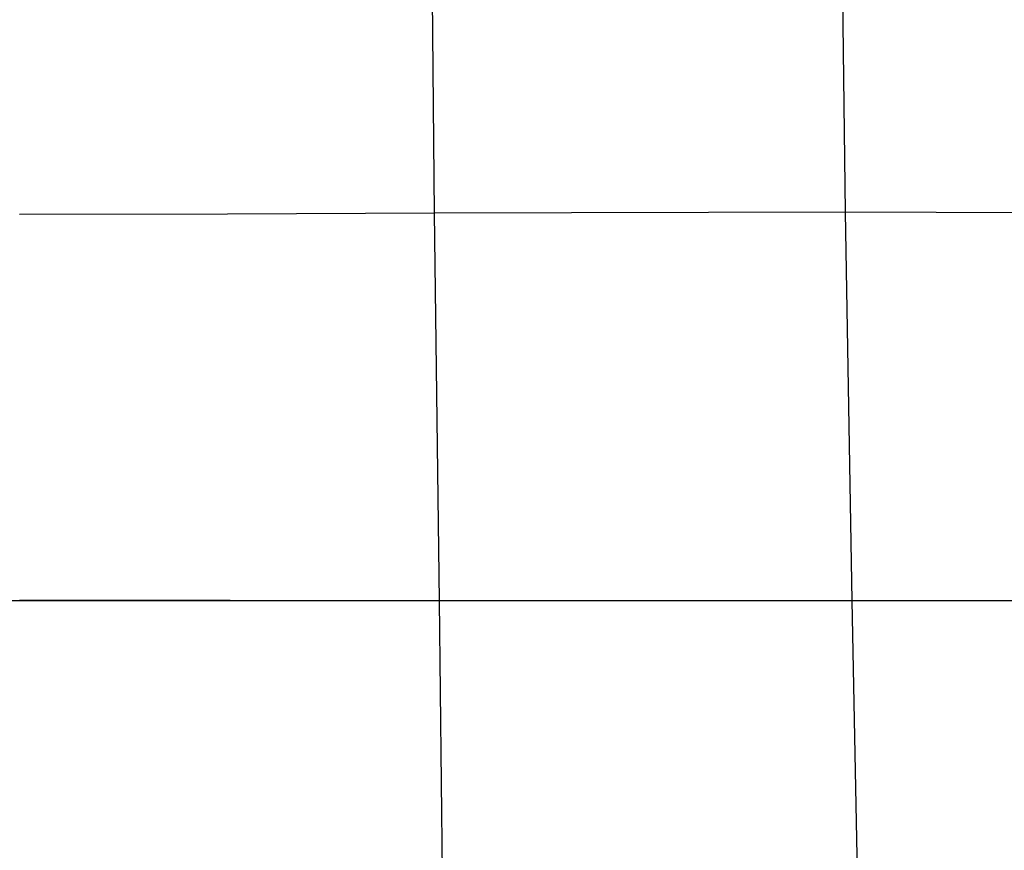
# Model space of a CAD drawing. Extents: x -919 to -345, y -585 to -19.
# Tile 79 of 123: x -632 to -489, y -372 to -251. Entities that reach past the tile are written whole.
import ezdxf

# ---------------------------------------------------------------- set-up
doc = ezdxf.new("R2010")
doc.units = 0
doc.layers.add('IMBOTT_SEDU', color=139, linetype='CONTINUOUS')

msp = doc.modelspace()

# ---------------------------------------------------------------- linework, layer by layer
at = {"layer": 'IMBOTT_SEDU'}
for p, q in [((-571.53, -279.42, -2.17), (-572.09, -222.92, -4.17)), ((-511.69, -279.27, -5.26), (-512.36, -222.56, -7.09)), ((-601.71, -279.55, -1.27), (-631.97, -279.61, -0.96)), ((-571.53, -279.42, -2.17), (-601.71, -279.55, -1.27)), ((-511.69, -279.27, -5.26), (-571.53, -279.42, -2.17)), ((-570.81, -335.88, -1.49), (-571.53, -279.42, -2.17)), ((-510.71, -335.92, -4.57), (-511.69, -279.27, -5.26)), ((-425.48, -279.57, -11.33), (-511.69, -279.27, -5.26)), ((-849.02, -335.83, -47.28), (-414.88, -335.83, -47.28)), ((-601.32, -335.86, -0.6), (-631.97, -335.84, -0.28)), ((-570.81, -335.88, -1.49), (-601.32, -335.86, -0.6)), ((-414.14, -335.84, -11.36), (-570.81, -335.88, -1.49)), ((-570.15, -392.3, -2.14), (-570.81, -335.88, -1.49)), ((-509.56, -392.52, -5.08), (-510.71, -335.92, -4.57))]:
    msp.add_line(p, q, dxfattribs=at)

doc.saveas('drawing.dxf')
